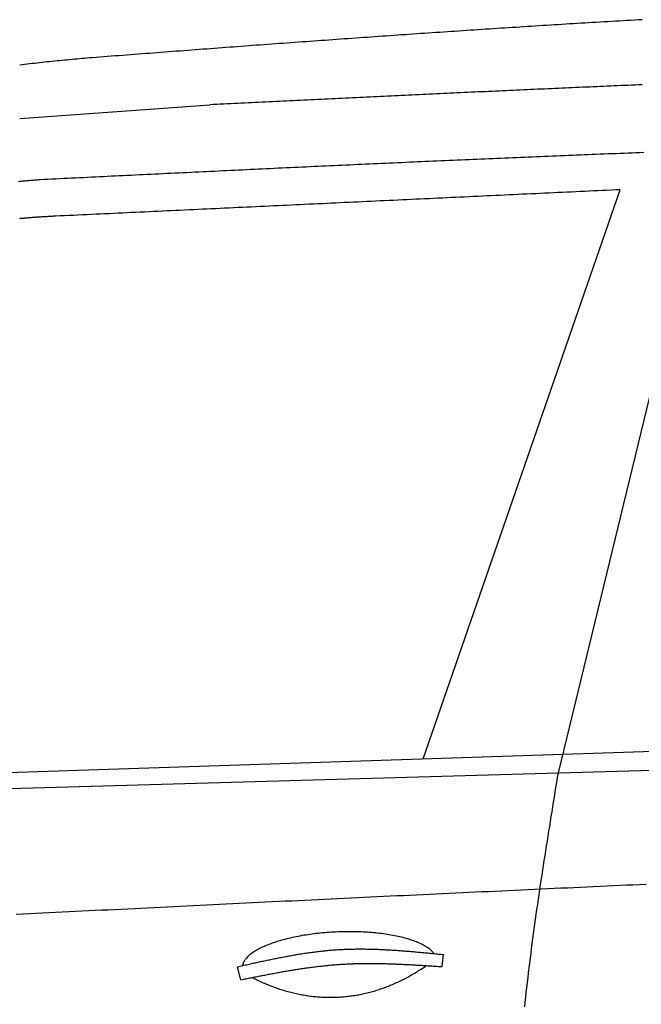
# Model space of a CAD drawing. Extents: x 1073 to 6773, y 5991 to 11616.
# Tile 33 of 58: x 3149 to 3720, y 8993 to 9898. Entities that reach past the tile are written whole.
import ezdxf

# ---------------------------------------------------------------- set-up
doc = ezdxf.new("R2010")
doc.units = 0
doc.layers.add('CAR', color=10, linetype='CONTINUOUS')

msp = doc.modelspace()

# ---------------------------------------------------------------- linework, layer by layer
at = {"layer": 'CAR'}
for p, q in [((3148.7, 9807.06), (3323.33, 9819.62)), ((3643.54, 9205.54), (3782.44, 9778.1)), ((3519.33, 9218.32), (3700.28, 9741.49)), ((2685.34, 9190.71), (4447.57, 9249.07)), ((2540.36, 9173.55), (4447.57, 9228.85)), ((3536.82, 9027.25), (3538.09, 9038.39)), ((3351.98, 9015.24), (3348.84, 9027.19))]:
    msp.add_line(p, q, dxfattribs=at)
for points in [[(3720.5, 9897.79, 0), (3716.99, 9897.59, 0), (3713.48, 9897.38, 0), (3709.97, 9897.18, 0), (3706.46, 9896.98, 0), (3702.95, 9896.77, 0), (3699.44, 9896.57, 0), (3695.93, 9896.36, 0), (3692.42, 9896.15, 0), (3688.91, 9895.95, 0), (3685.4, 9895.74, 0), (3681.89, 9895.53, 0), (3678.38, 9895.32, 0), (3674.88, 9895.11, 0), (3671.37, 9894.9, 0), (3667.86, 9894.68, 0), (3664.35, 9894.47, 0), (3660.84, 9894.26, 0), (3657.33, 9894.04, 0), (3653.82, 9893.83, 0), (3650.31, 9893.61, 0), (3646.8, 9893.4, 0), (3643.29, 9893.18, 0), (3639.78, 9892.96, 0), (3636.28, 9892.74, 0), (3632.77, 9892.52, 0), (3629.26, 9892.3, 0), (3625.75, 9892.08, 0), (3622.24, 9891.86, 0), (3618.73, 9891.64, 0), (3615.22, 9891.42, 0), (3611.71, 9891.2, 0), (3608.2, 9890.97, 0), (3604.7, 9890.75, 0), (3601.19, 9890.52, 0), (3597.68, 9890.3, 0), (3594.17, 9890.07, 0), (3590.66, 9889.85, 0), (3587.15, 9889.62, 0), (3583.64, 9889.39, 0), (3580.14, 9889.16, 0), (3576.63, 9888.93, 0), (3573.12, 9888.7, 0), (3569.61, 9888.47, 0), (3566.1, 9888.24, 0), (3562.59, 9888.01, 0), (3559.08, 9887.78, 0), (3555.58, 9887.54, 0), (3552.07, 9887.31, 0), (3548.56, 9887.08, 0), (3545.05, 9886.84, 0), (3541.54, 9886.61, 0), (3538.03, 9886.37, 0), (3534.53, 9886.14, 0), (3531.02, 9885.9, 0), (3527.51, 9885.66, 0), (3524, 9885.42, 0), (3520.49, 9885.19, 0), (3516.98, 9884.95, 0), (3513.48, 9884.71, 0), (3509.97, 9884.47, 0), (3506.46, 9884.23, 0), (3502.95, 9883.99, 0), (3499.44, 9883.75, 0), (3495.93, 9883.5, 0), (3492.43, 9883.26, 0), (3488.92, 9883.02, 0), (3485.41, 9882.77, 0), (3481.9, 9882.53, 0), (3478.39, 9882.29, 0), (3474.89, 9882.04, 0), (3471.38, 9881.79, 0), (3467.87, 9881.55, 0), (3464.36, 9881.3, 0), (3460.85, 9881.06, 0), (3457.35, 9880.81, 0), (3453.84, 9880.56, 0), (3450.33, 9880.31, 0), (3446.82, 9880.06, 0), (3443.31, 9879.81, 0), (3439.81, 9879.56, 0), (3436.3, 9879.31, 0), (3432.79, 9879.06, 0), (3429.28, 9878.81, 0), (3425.77, 9878.56, 0), (3422.27, 9878.31, 0), (3418.76, 9878.05, 0), (3415.25, 9877.8, 0), (3411.74, 9877.55, 0), (3408.24, 9877.29, 0), (3404.73, 9877.04, 0), (3401.22, 9876.79, 0), (3397.71, 9876.53, 0), (3394.2, 9876.28, 0), (3390.7, 9876.02, 0), (3387.19, 9875.76, 0), (3383.68, 9875.51, 0), (3380.17, 9875.25, 0), (3376.67, 9874.99, 0), (3373.16, 9874.73, 0), (3369.65, 9874.48, 0), (3366.14, 9874.22, 0), (3362.64, 9873.96, 0), (3359.13, 9873.7, 0), (3355.62, 9873.44, 0), (3352.11, 9873.18, 0), (3348.61, 9872.92, 0), (3345.1, 9872.66, 0), (3341.59, 9872.4, 0), (3338.08, 9872.14, 0), (3334.58, 9871.87, 0), (3331.07, 9871.61, 0), (3327.56, 9871.35, 0), (3324.05, 9871.09, 0), (3320.55, 9870.82, 0), (3317.04, 9870.56, 0), (3313.53, 9870.3, 0), (3310.02, 9870.03, 0), (3306.52, 9869.77, 0), (3303.01, 9869.5, 0), (3299.5, 9869.24, 0), (3295.99, 9868.97, 0), (3292.49, 9868.71, 0), (3288.98, 9868.44, 0), (3285.47, 9868.18, 0), (3281.96, 9867.91, 0), (3278.46, 9867.64, 0), (3274.95, 9867.38, 0), (3271.44, 9867.11, 0), (3267.93, 9866.84, 0), (3264.43, 9866.57, 0), (3260.92, 9866.31, 0), (3257.41, 9866.04, 0), (3253.9, 9865.77, 0), (3250.4, 9865.5, 0), (3246.89, 9865.23, 0), (3243.38, 9864.96, 0), (3239.88, 9864.69, 0), (3236.37, 9864.42, 0), (3232.86, 9864.15, 0), (3229.35, 9863.88, 0), (3225.85, 9863.61, 0), (3222.34, 9863.34, 0), (3218.83, 9863.07, 0), (3215.33, 9862.8, 0)], [(3215.33, 9862.8, 0), (3213.02, 9862.59, 0), (3210.71, 9862.39, 0), (3208.4, 9862.18, 0), (3206.09, 9861.97, 0), (3203.78, 9861.77, 0), (3201.47, 9861.56, 0), (3199.17, 9861.35, 0), (3196.86, 9861.14, 0), (3194.55, 9860.92, 0), (3192.25, 9860.71, 0), (3189.94, 9860.49, 0), (3187.64, 9860.27, 0), (3185.34, 9860.05, 0), (3183.03, 9859.83, 0), (3180.73, 9859.6, 0), (3178.43, 9859.37, 0), (3176.13, 9859.14, 0), (3173.84, 9858.9, 0), (3171.54, 9858.66, 0), (3169.25, 9858.42, 0), (3166.95, 9858.17, 0), (3164.66, 9857.92, 0), (3162.37, 9857.66, 0), (3160.08, 9857.4, 0), (3157.8, 9857.13, 0), (3155.51, 9856.86, 0), (3153.23, 9856.58, 0), (3150.95, 9856.3, 0), (3148.67, 9856.02, 0)], [(3720.4, 9837.97, 0), (3717.2, 9837.83, 0), (3714, 9837.69, 0), (3710.79, 9837.56, 0), (3707.59, 9837.42, 0), (3704.39, 9837.29, 0), (3701.19, 9837.15, 0), (3697.98, 9837.01, 0), (3694.78, 9836.88, 0), (3691.58, 9836.74, 0), (3688.38, 9836.6, 0), (3685.18, 9836.46, 0), (3681.97, 9836.32, 0), (3678.77, 9836.18, 0), (3675.57, 9836.05, 0), (3672.37, 9835.91, 0), (3669.16, 9835.77, 0), (3665.96, 9835.63, 0), (3662.76, 9835.49, 0), (3659.56, 9835.35, 0), (3656.35, 9835.21, 0), (3653.15, 9835.06, 0), (3649.95, 9834.92, 0), (3646.75, 9834.78, 0), (3643.54, 9834.64, 0), (3640.34, 9834.5, 0), (3637.14, 9834.36, 0), (3633.94, 9834.21, 0), (3630.74, 9834.07, 0), (3627.53, 9833.93, 0), (3624.33, 9833.78, 0), (3621.13, 9833.64, 0), (3617.93, 9833.5, 0), (3614.72, 9833.35, 0), (3611.52, 9833.21, 0), (3608.32, 9833.07, 0), (3605.12, 9832.92, 0), (3601.92, 9832.78, 0), (3598.71, 9832.63, 0), (3595.51, 9832.49, 0), (3592.31, 9832.34, 0), (3589.11, 9832.19, 0), (3585.9, 9832.05, 0), (3582.7, 9831.9, 0), (3579.5, 9831.76, 0), (3576.3, 9831.61, 0), (3573.1, 9831.46, 0), (3569.89, 9831.32, 0), (3566.69, 9831.17, 0), (3563.49, 9831.02, 0), (3560.29, 9830.87, 0), (3557.08, 9830.73, 0), (3553.88, 9830.58, 0), (3550.68, 9830.43, 0), (3547.48, 9830.28, 0), (3544.28, 9830.13, 0), (3541.07, 9829.99, 0), (3537.87, 9829.84, 0), (3534.67, 9829.69, 0), (3531.47, 9829.54, 0), (3528.27, 9829.39, 0), (3525.06, 9829.24, 0), (3521.86, 9829.09, 0), (3518.66, 9828.94, 0), (3515.46, 9828.79, 0), (3512.25, 9828.64, 0), (3509.05, 9828.49, 0), (3505.85, 9828.34, 0), (3502.65, 9828.19, 0), (3499.45, 9828.04, 0), (3496.24, 9827.89, 0), (3493.04, 9827.74, 0), (3489.84, 9827.59, 0), (3486.64, 9827.44, 0), (3483.44, 9827.29, 0), (3480.23, 9827.14, 0), (3477.03, 9826.98, 0), (3473.83, 9826.83, 0), (3470.63, 9826.68, 0), (3467.42, 9826.53, 0), (3464.22, 9826.38, 0), (3461.02, 9826.23, 0), (3457.82, 9826.07, 0), (3454.62, 9825.92, 0), (3451.41, 9825.77, 0), (3448.21, 9825.62, 0), (3445.01, 9825.46, 0), (3441.81, 9825.31, 0), (3438.61, 9825.16, 0), (3435.4, 9825.01, 0), (3432.2, 9824.85, 0), (3429, 9824.7, 0), (3425.8, 9824.55, 0), (3422.6, 9824.39, 0), (3419.39, 9824.24, 0), (3416.19, 9824.09, 0), (3412.99, 9823.93, 0), (3409.79, 9823.78, 0), (3406.59, 9823.63, 0), (3403.38, 9823.47, 0), (3400.18, 9823.32, 0), (3396.98, 9823.17, 0), (3393.78, 9823.01, 0), (3390.57, 9822.86, 0), (3387.37, 9822.7, 0), (3384.17, 9822.55, 0), (3380.97, 9822.4, 0), (3377.77, 9822.24, 0), (3374.56, 9822.09, 0), (3371.36, 9821.93, 0), (3368.16, 9821.78, 0), (3364.96, 9821.63, 0), (3361.76, 9821.47, 0), (3358.55, 9821.32, 0), (3355.35, 9821.16, 0), (3352.15, 9821.01, 0), (3348.95, 9820.85, 0), (3345.75, 9820.7, 0), (3342.54, 9820.55, 0), (3339.34, 9820.39, 0), (3336.14, 9820.24, 0), (3332.94, 9820.08, 0), (3329.74, 9819.93, 0), (3326.53, 9819.77, 0), (3323.33, 9819.62, 0)], [(3167.07, 9750.91, 0), (3170.72, 9751.08, 0), (3174.38, 9751.26, 0), (3178.03, 9751.44, 0), (3181.68, 9751.62, 0), (3185.33, 9751.79, 0), (3188.98, 9751.97, 0), (3192.63, 9752.15, 0), (3196.29, 9752.33, 0), (3199.94, 9752.51, 0), (3203.59, 9752.68, 0), (3207.24, 9752.86, 0), (3210.89, 9753.04, 0), (3214.54, 9753.22, 0), (3218.19, 9753.39, 0), (3221.85, 9753.57, 0), (3225.5, 9753.75, 0), (3229.15, 9753.93, 0), (3232.8, 9754.1, 0), (3236.45, 9754.28, 0), (3240.1, 9754.46, 0), (3243.76, 9754.64, 0), (3247.41, 9754.81, 0), (3251.06, 9754.99, 0), (3254.71, 9755.17, 0), (3258.36, 9755.34, 0), (3262.01, 9755.52, 0), (3265.67, 9755.7, 0), (3269.32, 9755.87, 0), (3272.97, 9756.05, 0), (3276.62, 9756.23, 0), (3280.27, 9756.4, 0), (3283.92, 9756.58, 0), (3287.58, 9756.76, 0), (3291.23, 9756.93, 0), (3294.88, 9757.11, 0), (3298.53, 9757.28, 0), (3302.18, 9757.46, 0), (3305.83, 9757.64, 0), (3309.49, 9757.81, 0), (3313.14, 9757.99, 0), (3316.79, 9758.16, 0), (3320.44, 9758.34, 0), (3324.09, 9758.51, 0), (3327.74, 9758.69, 0), (3331.4, 9758.86, 0), (3335.05, 9759.03, 0), (3338.7, 9759.21, 0), (3342.35, 9759.38, 0), (3346, 9759.56, 0), (3349.65, 9759.73, 0), (3353.31, 9759.9, 0), (3356.96, 9760.08, 0), (3360.61, 9760.25, 0), (3364.26, 9760.42, 0), (3367.91, 9760.6, 0), (3371.56, 9760.77, 0), (3375.22, 9760.94, 0), (3378.87, 9761.11, 0), (3382.52, 9761.28, 0), (3386.17, 9761.46, 0), (3389.82, 9761.63, 0), (3393.47, 9761.8, 0), (3397.13, 9761.97, 0), (3400.78, 9762.14, 0), (3404.43, 9762.31, 0), (3408.08, 9762.48, 0), (3411.73, 9762.65, 0), (3415.38, 9762.82, 0), (3419.04, 9762.99, 0), (3422.69, 9763.16, 0), (3426.34, 9763.33, 0), (3429.99, 9763.5, 0), (3433.64, 9763.67, 0), (3437.29, 9763.84, 0), (3440.95, 9764, 0), (3444.6, 9764.17, 0), (3448.25, 9764.34, 0), (3451.9, 9764.51, 0), (3455.55, 9764.68, 0), (3459.21, 9764.84, 0), (3462.86, 9765.01, 0), (3466.51, 9765.17, 0), (3470.16, 9765.34, 0), (3473.81, 9765.51, 0), (3477.46, 9765.67, 0), (3481.12, 9765.84, 0), (3484.77, 9766, 0), (3488.42, 9766.17, 0), (3492.07, 9766.33, 0), (3495.72, 9766.49, 0), (3499.38, 9766.66, 0), (3503.03, 9766.82, 0), (3506.68, 9766.98, 0), (3510.33, 9767.15, 0), (3513.98, 9767.31, 0), (3517.63, 9767.47, 0), (3521.29, 9767.63, 0), (3524.94, 9767.79, 0), (3528.59, 9767.96, 0), (3532.24, 9768.12, 0), (3535.89, 9768.28, 0), (3539.55, 9768.44, 0), (3543.2, 9768.6, 0), (3546.85, 9768.76, 0), (3550.5, 9768.91, 0), (3554.15, 9769.07, 0), (3557.81, 9769.23, 0), (3561.46, 9769.39, 0), (3565.11, 9769.55, 0), (3568.76, 9769.7, 0), (3572.41, 9769.86, 0), (3576.06, 9770.02, 0), (3579.72, 9770.17, 0), (3583.37, 9770.33, 0), (3587.02, 9770.48, 0), (3590.67, 9770.64, 0), (3594.32, 9770.79, 0), (3597.98, 9770.94, 0), (3601.63, 9771.1, 0), (3605.28, 9771.25, 0), (3608.93, 9771.4, 0), (3612.58, 9771.55, 0), (3616.24, 9771.71, 0), (3619.89, 9771.86, 0), (3623.54, 9772.01, 0), (3627.19, 9772.16, 0), (3630.84, 9772.31, 0), (3634.5, 9772.46, 0), (3638.15, 9772.61, 0), (3641.8, 9772.76, 0), (3645.45, 9772.9, 0), (3649.11, 9773.05, 0), (3652.76, 9773.2, 0), (3656.41, 9773.35, 0), (3660.06, 9773.49, 0), (3663.71, 9773.64, 0), (3667.37, 9773.78, 0), (3671.02, 9773.93, 0), (3674.67, 9774.07, 0), (3678.32, 9774.22, 0), (3681.97, 9774.36, 0), (3685.63, 9774.5, 0), (3689.28, 9774.64, 0), (3692.93, 9774.79, 0), (3696.58, 9774.93, 0), (3700.24, 9775.07, 0), (3703.89, 9775.21, 0), (3707.54, 9775.35, 0), (3711.19, 9775.49, 0), (3714.84, 9775.63, 0), (3718.5, 9775.77, 0), (3722.15, 9775.9, 0)], [(3147.52, 9749.17, 0), (3148.74, 9749.29, 0), (3149.96, 9749.41, 0), (3151.18, 9749.52, 0), (3152.4, 9749.63, 0), (3153.62, 9749.74, 0), (3154.84, 9749.85, 0), (3156.06, 9749.96, 0), (3157.28, 9750.07, 0), (3158.51, 9750.18, 0), (3159.73, 9750.28, 0), (3160.95, 9750.39, 0), (3162.18, 9750.49, 0), (3163.4, 9750.6, 0), (3164.62, 9750.7, 0), (3165.85, 9750.8, 0), (3167.07, 9750.91, 0)], [(3700.28, 9741.49, 0), (3696.19, 9741.3, 0), (3692.11, 9741.11, 0), (3688.03, 9740.91, 0), (3683.95, 9740.72, 0), (3679.87, 9740.53, 0), (3675.78, 9740.34, 0), (3671.7, 9740.15, 0), (3667.62, 9739.96, 0), (3663.54, 9739.76, 0), (3659.45, 9739.57, 0), (3655.37, 9739.38, 0), (3651.29, 9739.19, 0), (3647.21, 9739, 0), (3643.12, 9738.81, 0), (3639.04, 9738.61, 0), (3634.96, 9738.42, 0), (3630.88, 9738.23, 0), (3626.79, 9738.04, 0), (3622.71, 9737.85, 0), (3618.63, 9737.66, 0), (3614.55, 9737.46, 0), (3610.46, 9737.27, 0), (3606.38, 9737.08, 0), (3602.3, 9736.89, 0), (3598.22, 9736.7, 0), (3594.14, 9736.51, 0), (3590.05, 9736.31, 0), (3585.97, 9736.12, 0), (3581.89, 9735.93, 0), (3577.81, 9735.74, 0), (3573.72, 9735.55, 0), (3569.64, 9735.36, 0), (3565.56, 9735.16, 0), (3561.48, 9734.97, 0), (3557.39, 9734.78, 0), (3553.31, 9734.59, 0), (3549.23, 9734.4, 0), (3545.15, 9734.21, 0), (3541.06, 9734.01, 0), (3536.98, 9733.82, 0), (3532.9, 9733.63, 0), (3528.82, 9733.44, 0), (3524.73, 9733.25, 0), (3520.65, 9733.06, 0), (3516.57, 9732.86, 0), (3512.49, 9732.67, 0), (3508.4, 9732.48, 0), (3504.32, 9732.29, 0), (3500.24, 9732.1, 0), (3496.16, 9731.91, 0), (3492.08, 9731.71, 0), (3487.99, 9731.52, 0), (3483.91, 9731.33, 0), (3479.83, 9731.14, 0), (3475.75, 9730.95, 0), (3471.66, 9730.75, 0), (3467.58, 9730.56, 0), (3463.5, 9730.37, 0), (3459.42, 9730.18, 0), (3455.33, 9729.99, 0), (3451.25, 9729.8, 0), (3447.17, 9729.6, 0), (3443.09, 9729.41, 0), (3439, 9729.22, 0), (3434.92, 9729.03, 0), (3430.84, 9728.84, 0), (3426.76, 9728.65, 0), (3422.67, 9728.45, 0), (3418.59, 9728.26, 0), (3414.51, 9728.07, 0), (3410.43, 9727.88, 0), (3406.35, 9727.69, 0), (3402.26, 9727.5, 0), (3398.18, 9727.3, 0), (3394.1, 9727.11, 0), (3390.02, 9726.92, 0), (3385.93, 9726.73, 0), (3381.85, 9726.54, 0), (3377.77, 9726.35, 0), (3373.69, 9726.15, 0), (3369.6, 9725.96, 0), (3365.52, 9725.77, 0), (3361.44, 9725.58, 0), (3357.36, 9725.39, 0), (3353.27, 9725.2, 0), (3349.19, 9725, 0), (3345.11, 9724.81, 0), (3341.03, 9724.62, 0), (3336.94, 9724.43, 0), (3332.86, 9724.24, 0), (3328.78, 9724.05, 0), (3324.7, 9723.85, 0), (3320.62, 9723.66, 0), (3316.53, 9723.47, 0), (3312.45, 9723.28, 0), (3308.37, 9723.09, 0), (3304.29, 9722.9, 0), (3300.2, 9722.7, 0), (3296.12, 9722.51, 0), (3292.04, 9722.32, 0), (3287.96, 9722.13, 0), (3283.87, 9721.94, 0), (3279.79, 9721.75, 0), (3275.71, 9721.55, 0), (3271.63, 9721.36, 0), (3267.54, 9721.17, 0), (3263.46, 9720.98, 0), (3259.38, 9720.79, 0), (3255.3, 9720.6, 0), (3251.21, 9720.4, 0), (3247.13, 9720.21, 0), (3243.05, 9720.02, 0), (3238.97, 9719.83, 0), (3234.89, 9719.64, 0), (3230.8, 9719.45, 0), (3226.72, 9719.25, 0), (3222.64, 9719.06, 0), (3218.56, 9718.87, 0), (3214.47, 9718.68, 0), (3210.39, 9718.49, 0), (3206.31, 9718.3, 0), (3202.23, 9718.1, 0), (3198.14, 9717.91, 0), (3194.06, 9717.72, 0), (3189.98, 9717.53, 0), (3185.9, 9717.34, 0), (3181.81, 9717.14, 0)], [(3181.81, 9717.14, 0), (3181, 9717.1, 0), (3180.18, 9717.06, 0), (3179.36, 9717.02, 0), (3178.54, 9716.97, 0), (3177.72, 9716.93, 0), (3176.91, 9716.89, 0), (3176.09, 9716.85, 0), (3175.27, 9716.8, 0), (3174.45, 9716.76, 0), (3173.64, 9716.71, 0), (3172.82, 9716.67, 0), (3172, 9716.62, 0), (3171.19, 9716.57, 0), (3170.37, 9716.53, 0), (3169.55, 9716.48, 0), (3168.74, 9716.43, 0), (3167.92, 9716.38, 0), (3167.11, 9716.33, 0), (3166.3, 9716.28, 0), (3165.48, 9716.23, 0), (3164.67, 9716.17, 0), (3163.86, 9716.12, 0), (3163.05, 9716.06, 0), (3162.24, 9716.01, 0), (3161.43, 9715.95, 0), (3160.62, 9715.89, 0), (3159.81, 9715.83, 0), (3159, 9715.76, 0), (3158.19, 9715.7, 0), (3157.39, 9715.63, 0), (3156.58, 9715.57, 0), (3155.77, 9715.5, 0), (3154.97, 9715.43, 0), (3154.17, 9715.36, 0), (3153.37, 9715.28, 0), (3152.56, 9715.21, 0), (3151.76, 9715.13, 0), (3150.96, 9715.05, 0), (3150.17, 9714.97, 0), (3149.37, 9714.88, 0), (3148.57, 9714.8, 0)], [(3612.64, 8990.25, 0), (3613.12, 8994.73, 0), (3613.6, 8999.21, 0), (3614.09, 9003.69, 0), (3614.6, 9008.17, 0), (3615.11, 9012.65, 0), (3615.64, 9017.14, 0), (3616.17, 9021.62, 0), (3616.71, 9026.1, 0), (3617.26, 9030.58, 0), (3617.83, 9035.07, 0), (3618.4, 9039.55, 0), (3618.98, 9044.03, 0), (3619.56, 9048.52, 0), (3620.16, 9053, 0), (3620.76, 9057.49, 0), (3621.37, 9061.97, 0), (3621.99, 9066.46, 0), (3622.61, 9070.94, 0), (3623.25, 9075.43, 0), (3623.88, 9079.91, 0), (3624.53, 9084.4, 0), (3625.18, 9088.88, 0), (3625.84, 9093.37, 0), (3626.5, 9097.85, 0), (3627.17, 9102.34, 0), (3627.84, 9106.83, 0), (3628.52, 9111.31, 0), (3629.21, 9115.8, 0), (3629.89, 9120.28, 0), (3630.59, 9124.77, 0), (3631.28, 9129.26, 0), (3631.98, 9133.74, 0), (3632.69, 9138.23, 0), (3633.4, 9142.72, 0), (3634.11, 9147.2, 0), (3634.82, 9151.69, 0), (3635.54, 9156.18, 0), (3636.26, 9160.67, 0), (3636.98, 9165.15, 0), (3637.7, 9169.64, 0), (3638.43, 9174.13, 0), (3639.16, 9178.62, 0), (3639.89, 9183.1, 0), (3640.62, 9187.59, 0), (3641.35, 9192.08, 0), (3642.08, 9196.57, 0), (3642.81, 9201.05, 0), (3643.54, 9205.54, 0)], [(3145.53, 9075.43, 0), (3151.56, 9075.73, 0), (3157.59, 9076.04, 0), (3163.61, 9076.34, 0), (3169.64, 9076.64, 0), (3175.67, 9076.94, 0), (3181.69, 9077.24, 0), (3187.72, 9077.54, 0), (3193.74, 9077.84, 0), (3199.77, 9078.14, 0), (3205.8, 9078.44, 0), (3211.82, 9078.74, 0), (3217.85, 9079.04, 0), (3223.88, 9079.34, 0), (3229.9, 9079.64, 0), (3235.93, 9079.94, 0), (3241.96, 9080.24, 0), (3247.98, 9080.53, 0), (3254.01, 9080.83, 0), (3260.04, 9081.13, 0), (3266.07, 9081.43, 0), (3272.09, 9081.72, 0), (3278.12, 9082.02, 0), (3284.15, 9082.32, 0), (3290.17, 9082.61, 0), (3296.2, 9082.91, 0), (3302.23, 9083.21, 0), (3308.25, 9083.5, 0), (3314.28, 9083.8, 0), (3320.31, 9084.09, 0), (3326.33, 9084.39, 0), (3332.36, 9084.68, 0), (3338.39, 9084.97, 0), (3344.41, 9085.27, 0), (3350.44, 9085.56, 0), (3356.47, 9085.86, 0), (3362.49, 9086.15, 0), (3368.52, 9086.44, 0), (3374.55, 9086.73, 0), (3380.58, 9087.03, 0), (3386.6, 9087.32, 0), (3392.63, 9087.61, 0), (3398.66, 9087.9, 0), (3404.68, 9088.19, 0), (3410.71, 9088.48, 0), (3416.74, 9088.77, 0), (3422.76, 9089.06, 0), (3428.79, 9089.35, 0), (3434.82, 9089.64, 0), (3440.85, 9089.93, 0), (3446.87, 9090.22, 0), (3452.9, 9090.51, 0), (3458.93, 9090.79, 0), (3464.95, 9091.08, 0), (3470.98, 9091.37, 0), (3477.01, 9091.66, 0), (3483.04, 9091.94, 0), (3489.06, 9092.23, 0), (3495.09, 9092.52, 0), (3501.12, 9092.8, 0), (3507.15, 9093.09, 0), (3513.17, 9093.37, 0), (3519.2, 9093.66, 0), (3525.23, 9093.94, 0), (3531.25, 9094.23, 0), (3537.28, 9094.51, 0), (3543.31, 9094.79, 0), (3549.34, 9095.08, 0), (3555.36, 9095.36, 0), (3561.39, 9095.64, 0), (3567.42, 9095.92, 0), (3573.45, 9096.2, 0), (3579.47, 9096.49, 0), (3585.5, 9096.77, 0), (3591.53, 9097.05, 0), (3597.56, 9097.33, 0), (3603.58, 9097.61, 0), (3609.61, 9097.89, 0), (3615.64, 9098.17, 0), (3621.67, 9098.45, 0), (3627.69, 9098.72, 0), (3633.72, 9099, 0), (3639.75, 9099.28, 0), (3645.78, 9099.56, 0), (3651.81, 9099.84, 0), (3657.83, 9100.11, 0), (3663.86, 9100.39, 0), (3669.89, 9100.67, 0), (3675.92, 9100.94, 0), (3681.94, 9101.22, 0), (3687.97, 9101.49, 0), (3694, 9101.77, 0), (3700.03, 9102.04, 0), (3706.05, 9102.32, 0), (3712.08, 9102.59, 0), (3718.11, 9102.87, 0), (3724.14, 9103.14, 0)], [(3529.2, 9039.28, 0), (3528.73, 9039.91, 0), (3528.2, 9040.53, 0), (3527.64, 9041.15, 0), (3527.03, 9041.76, 0), (3526.38, 9042.36, 0), (3525.69, 9042.96, 0), (3524.96, 9043.55, 0), (3524.19, 9044.14, 0), (3523.38, 9044.71, 0), (3522.53, 9045.28, 0), (3521.64, 9045.85, 0), (3520.7, 9046.4, 0), (3519.73, 9046.95, 0), (3518.73, 9047.48, 0), (3517.68, 9048.01, 0), (3516.6, 9048.53, 0), (3515.48, 9049.04, 0), (3514.33, 9049.54, 0), (3513.13, 9050.03, 0), (3511.91, 9050.51, 0), (3510.65, 9050.98, 0), (3509.36, 9051.43, 0), (3508.03, 9051.88, 0), (3506.67, 9052.32, 0), (3505.28, 9052.74, 0), (3503.86, 9053.16, 0), (3502.41, 9053.56, 0), (3500.92, 9053.95, 0), (3499.41, 9054.32, 0), (3497.87, 9054.69, 0), (3496.31, 9055.04, 0), (3494.71, 9055.38, 0), (3493.1, 9055.71, 0), (3491.45, 9056.02, 0), (3489.78, 9056.32, 0), (3488.09, 9056.61, 0), (3486.38, 9056.88, 0), (3484.64, 9057.15, 0), (3482.89, 9057.39, 0), (3481.11, 9057.63, 0), (3479.31, 9057.84, 0), (3477.5, 9058.05, 0), (3475.67, 9058.24, 0), (3473.82, 9058.42, 0), (3471.96, 9058.58, 0), (3470.08, 9058.73, 0), (3468.19, 9058.86, 0), (3466.28, 9058.98, 0), (3464.37, 9059.08, 0), (3462.44, 9059.17, 0), (3460.51, 9059.25, 0), (3458.56, 9059.31, 0), (3456.61, 9059.35, 0), (3454.64, 9059.38, 0), (3452.68, 9059.4, 0), (3450.71, 9059.4, 0), (3448.73, 9059.38, 0), (3446.75, 9059.36, 0), (3444.77, 9059.31, 0), (3442.79, 9059.25, 0), (3440.8, 9059.18, 0), (3438.82, 9059.09, 0), (3436.84, 9058.99, 0), (3434.86, 9058.87, 0), (3432.89, 9058.74, 0), (3430.92, 9058.59, 0), (3428.96, 9058.43, 0), (3427, 9058.26, 0), (3425.05, 9058.07, 0), (3423.11, 9057.86, 0), (3421.18, 9057.65, 0), (3419.26, 9057.41, 0), (3417.35, 9057.17, 0), (3415.45, 9056.91, 0), (3413.57, 9056.64, 0), (3411.7, 9056.35, 0), (3409.84, 9056.05, 0), (3408, 9055.74, 0), (3406.18, 9055.41, 0), (3404.38, 9055.07, 0), (3402.59, 9054.72, 0), (3400.83, 9054.36, 0), (3399.08, 9053.98, 0), (3397.36, 9053.59, 0), (3395.66, 9053.19, 0), (3393.98, 9052.78, 0), (3392.32, 9052.36, 0), (3390.69, 9051.92, 0), (3389.09, 9051.48, 0), (3387.51, 9051.02, 0), (3385.96, 9050.55, 0), (3384.44, 9050.07, 0), (3382.94, 9049.59, 0), (3381.48, 9049.09, 0), (3380.04, 9048.58, 0), (3378.64, 9048.06, 0), (3377.26, 9047.53, 0), (3375.92, 9047, 0), (3374.61, 9046.45, 0), (3373.34, 9045.9, 0), (3372.1, 9045.34, 0), (3370.89, 9044.77, 0), (3369.72, 9044.19, 0), (3368.59, 9043.61, 0), (3367.49, 9043.02, 0), (3366.43, 9042.42, 0), (3365.4, 9041.82, 0), (3364.41, 9041.21, 0), (3363.47, 9040.59, 0), (3362.56, 9039.97, 0), (3361.69, 9039.34, 0), (3360.86, 9038.71, 0), (3360.07, 9038.07, 0), (3359.32, 9037.43, 0), (3358.61, 9036.79, 0), (3357.94, 9036.14, 0), (3357.32, 9035.48, 0), (3356.74, 9034.83, 0), (3356.19, 9034.17, 0), (3355.7, 9033.51, 0), (3355.24, 9032.85, 0), (3354.83, 9032.19, 0), (3354.46, 9031.52, 0), (3354.13, 9030.85, 0), (3353.85, 9030.19, 0), (3353.61, 9029.52, 0), (3353.41, 9028.85, 0), (3353.26, 9028.18, 0)], [(3348.84, 9027.19, 0), (3350.02, 9027.45, 0), (3351.2, 9027.72, 0), (3352.38, 9027.98, 0), (3353.56, 9028.25, 0), (3354.73, 9028.52, 0), (3355.91, 9028.78, 0), (3357.09, 9029.04, 0), (3358.27, 9029.31, 0), (3359.45, 9029.57, 0), (3360.62, 9029.83, 0), (3361.8, 9030.1, 0), (3362.98, 9030.36, 0), (3364.16, 9030.62, 0), (3365.34, 9030.88, 0), (3366.52, 9031.14, 0), (3367.69, 9031.4, 0), (3368.87, 9031.65, 0), (3370.05, 9031.91, 0), (3371.23, 9032.16, 0), (3372.41, 9032.42, 0), (3373.59, 9032.67, 0), (3374.77, 9032.92, 0), (3375.95, 9033.17, 0), (3377.13, 9033.42, 0), (3378.3, 9033.67, 0), (3379.48, 9033.91, 0), (3380.66, 9034.15, 0), (3381.84, 9034.4, 0), (3383.02, 9034.64, 0), (3384.2, 9034.87, 0), (3385.38, 9035.11, 0), (3386.56, 9035.34, 0), (3387.74, 9035.58, 0), (3388.92, 9035.81, 0), (3390.1, 9036.03, 0), (3391.28, 9036.26, 0), (3392.46, 9036.48, 0), (3393.64, 9036.71, 0), (3394.82, 9036.92, 0), (3396.01, 9037.14, 0), (3397.19, 9037.35, 0), (3398.37, 9037.57, 0), (3399.55, 9037.77, 0), (3400.73, 9037.98, 0), (3401.91, 9038.18, 0), (3403.1, 9038.38, 0), (3404.28, 9038.58, 0), (3405.46, 9038.78, 0), (3406.64, 9038.97, 0), (3407.83, 9039.15, 0), (3409.01, 9039.34, 0), (3410.19, 9039.52, 0), (3411.38, 9039.7, 0), (3412.56, 9039.88, 0), (3413.74, 9040.05, 0), (3414.93, 9040.22, 0), (3416.11, 9040.38, 0), (3417.3, 9040.54, 0), (3418.48, 9040.7, 0), (3419.67, 9040.85, 0), (3420.85, 9041, 0), (3422.04, 9041.15, 0), (3423.22, 9041.29, 0), (3424.41, 9041.43, 0), (3425.59, 9041.56, 0), (3426.78, 9041.69, 0), (3427.97, 9041.82, 0), (3429.16, 9041.94, 0), (3430.34, 9042.06, 0), (3431.53, 9042.17, 0), (3432.72, 9042.28, 0), (3433.91, 9042.38, 0), (3435.09, 9042.48, 0), (3436.28, 9042.58, 0), (3437.47, 9042.67, 0), (3438.66, 9042.75, 0), (3439.85, 9042.83, 0), (3441.04, 9042.91, 0), (3442.23, 9042.98, 0), (3443.42, 9043.05, 0), (3444.61, 9043.11, 0), (3445.8, 9043.17, 0), (3447, 9043.22, 0), (3448.19, 9043.27, 0), (3449.38, 9043.31, 0), (3450.57, 9043.35, 0), (3451.76, 9043.39, 0), (3452.96, 9043.42, 0), (3454.15, 9043.44, 0), (3455.34, 9043.46, 0), (3456.54, 9043.48, 0), (3457.73, 9043.5, 0), (3458.92, 9043.51, 0), (3460.12, 9043.51, 0), (3461.31, 9043.52, 0), (3462.51, 9043.51, 0), (3463.7, 9043.51, 0), (3464.9, 9043.5, 0), (3466.09, 9043.49, 0), (3467.29, 9043.47, 0), (3468.48, 9043.45, 0), (3469.68, 9043.43, 0), (3470.88, 9043.41, 0), (3472.07, 9043.38, 0), (3473.27, 9043.34, 0), (3474.47, 9043.31, 0), (3475.66, 9043.27, 0), (3476.86, 9043.23, 0), (3478.06, 9043.18, 0), (3479.26, 9043.13, 0), (3480.45, 9043.08, 0), (3481.65, 9043.03, 0), (3482.85, 9042.97, 0), (3484.05, 9042.91, 0), (3485.25, 9042.85, 0), (3486.45, 9042.79, 0), (3487.65, 9042.72, 0), (3488.84, 9042.65, 0), (3490.04, 9042.58, 0), (3491.24, 9042.5, 0), (3492.44, 9042.43, 0), (3493.64, 9042.35, 0), (3494.84, 9042.27, 0), (3496.04, 9042.18, 0), (3497.24, 9042.1, 0), (3498.44, 9042.01, 0), (3499.64, 9041.92, 0), (3500.84, 9041.83, 0), (3502.04, 9041.74, 0), (3503.24, 9041.64, 0), (3504.45, 9041.55, 0), (3505.65, 9041.45, 0), (3506.85, 9041.35, 0), (3508.05, 9041.25, 0), (3509.25, 9041.15, 0), (3510.45, 9041.04, 0), (3511.65, 9040.94, 0), (3512.85, 9040.83, 0), (3514.05, 9040.72, 0), (3515.26, 9040.61, 0), (3516.46, 9040.5, 0), (3517.66, 9040.39, 0), (3518.86, 9040.28, 0), (3520.06, 9040.17, 0), (3521.26, 9040.05, 0), (3522.47, 9039.94, 0), (3523.67, 9039.82, 0), (3524.87, 9039.7, 0), (3526.07, 9039.59, 0), (3527.27, 9039.47, 0), (3528.48, 9039.35, 0), (3529.68, 9039.23, 0), (3530.88, 9039.11, 0), (3532.08, 9038.99, 0), (3533.29, 9038.87, 0), (3534.49, 9038.75, 0), (3535.69, 9038.63, 0), (3536.89, 9038.51, 0), (3538.09, 9038.39, 0)], [(3351.98, 9015.24, 0), (3353.13, 9015.47, 0), (3354.28, 9015.71, 0), (3355.44, 9015.94, 0), (3356.59, 9016.17, 0), (3357.74, 9016.4, 0), (3358.89, 9016.63, 0), (3360.05, 9016.86, 0), (3361.2, 9017.09, 0), (3362.35, 9017.32, 0), (3363.5, 9017.55, 0), (3364.66, 9017.77, 0), (3365.81, 9018, 0), (3366.96, 9018.23, 0), (3368.11, 9018.45, 0), (3369.27, 9018.68, 0), (3370.42, 9018.91, 0), (3371.57, 9019.13, 0), (3372.72, 9019.35, 0), (3373.88, 9019.58, 0), (3375.03, 9019.8, 0), (3376.18, 9020.02, 0), (3377.33, 9020.24, 0), (3378.49, 9020.45, 0), (3379.64, 9020.67, 0), (3380.79, 9020.89, 0), (3381.95, 9021.1, 0), (3383.1, 9021.32, 0), (3384.25, 9021.53, 0), (3385.41, 9021.74, 0), (3386.56, 9021.95, 0), (3387.72, 9022.16, 0), (3388.87, 9022.36, 0), (3390.02, 9022.57, 0), (3391.18, 9022.77, 0), (3392.33, 9022.97, 0), (3393.49, 9023.17, 0), (3394.64, 9023.37, 0), (3395.79, 9023.57, 0), (3396.95, 9023.76, 0), (3398.1, 9023.95, 0), (3399.26, 9024.14, 0), (3400.41, 9024.33, 0), (3401.57, 9024.52, 0), (3402.72, 9024.7, 0), (3403.88, 9024.88, 0), (3405.04, 9025.06, 0), (3406.19, 9025.24, 0), (3407.35, 9025.41, 0), (3408.5, 9025.59, 0), (3409.66, 9025.76, 0), (3410.82, 9025.92, 0), (3411.97, 9026.09, 0), (3413.13, 9026.25, 0), (3414.29, 9026.41, 0), (3415.44, 9026.57, 0), (3416.6, 9026.72, 0), (3417.76, 9026.87, 0), (3418.92, 9027.02, 0), (3420.07, 9027.17, 0), (3421.23, 9027.31, 0), (3422.39, 9027.45, 0), (3423.55, 9027.59, 0), (3424.71, 9027.72, 0), (3425.87, 9027.85, 0), (3427.03, 9027.98, 0), (3428.19, 9028.1, 0), (3429.34, 9028.22, 0), (3430.5, 9028.34, 0), (3431.66, 9028.46, 0), (3432.82, 9028.57, 0), (3433.98, 9028.67, 0), (3435.15, 9028.78, 0), (3436.31, 9028.88, 0), (3437.47, 9028.98, 0), (3438.63, 9029.07, 0), (3439.79, 9029.16, 0), (3440.95, 9029.24, 0), (3442.11, 9029.32, 0), (3443.28, 9029.4, 0), (3444.44, 9029.48, 0), (3445.6, 9029.55, 0), (3446.77, 9029.61, 0), (3447.93, 9029.67, 0), (3449.09, 9029.73, 0), (3450.26, 9029.79, 0), (3451.42, 9029.84, 0), (3452.59, 9029.89, 0), (3453.75, 9029.93, 0), (3454.91, 9029.98, 0), (3456.08, 9030.01, 0), (3457.24, 9030.05, 0), (3458.41, 9030.08, 0), (3459.58, 9030.11, 0), (3460.74, 9030.13, 0), (3461.91, 9030.15, 0), (3463.07, 9030.17, 0), (3464.24, 9030.19, 0), (3465.41, 9030.2, 0), (3466.57, 9030.21, 0), (3467.74, 9030.22, 0), (3468.91, 9030.22, 0), (3470.08, 9030.22, 0), (3471.24, 9030.22, 0), (3472.41, 9030.22, 0), (3473.58, 9030.21, 0), (3474.75, 9030.2, 0), (3475.92, 9030.19, 0), (3477.08, 9030.18, 0), (3478.25, 9030.16, 0), (3479.42, 9030.14, 0), (3480.59, 9030.12, 0), (3481.76, 9030.09, 0), (3482.93, 9030.07, 0), (3484.1, 9030.04, 0), (3485.27, 9030.01, 0), (3486.44, 9029.98, 0), (3487.61, 9029.94, 0), (3488.78, 9029.91, 0), (3489.95, 9029.87, 0), (3491.12, 9029.83, 0), (3492.29, 9029.78, 0), (3493.46, 9029.74, 0), (3494.63, 9029.69, 0), (3495.8, 9029.64, 0), (3496.97, 9029.59, 0), (3498.14, 9029.54, 0), (3499.31, 9029.49, 0), (3500.48, 9029.44, 0), (3501.66, 9029.38, 0), (3502.83, 9029.32, 0), (3504, 9029.26, 0), (3505.17, 9029.2, 0), (3506.34, 9029.14, 0), (3507.51, 9029.08, 0), (3508.69, 9029.02, 0), (3509.86, 9028.95, 0), (3511.03, 9028.89, 0), (3512.2, 9028.82, 0), (3513.37, 9028.75, 0), (3514.55, 9028.68, 0), (3515.72, 9028.61, 0), (3516.89, 9028.54, 0), (3518.06, 9028.47, 0), (3519.23, 9028.4, 0), (3520.41, 9028.32, 0), (3521.58, 9028.25, 0), (3522.75, 9028.18, 0), (3523.92, 9028.1, 0), (3525.1, 9028.02, 0), (3526.27, 9027.95, 0), (3527.44, 9027.87, 0), (3528.62, 9027.8, 0), (3529.79, 9027.72, 0), (3530.96, 9027.64, 0), (3532.13, 9027.56, 0), (3533.31, 9027.48, 0), (3534.48, 9027.41, 0), (3535.65, 9027.33, 0), (3536.82, 9027.25, 0)], [(3362.23, 9017.29, 0), (3363.48, 9016.66, 0), (3364.73, 9016.03, 0), (3365.99, 9015.42, 0), (3367.24, 9014.82, 0), (3368.5, 9014.22, 0), (3369.76, 9013.64, 0), (3371.02, 9013.08, 0), (3372.28, 9012.52, 0), (3373.54, 9011.97, 0), (3374.8, 9011.43, 0), (3376.06, 9010.91, 0), (3377.33, 9010.4, 0), (3378.59, 9009.89, 0), (3379.86, 9009.4, 0), (3381.13, 9008.92, 0), (3382.4, 9008.46, 0), (3383.67, 9008, 0), (3384.94, 9007.55, 0), (3386.21, 9007.12, 0), (3387.48, 9006.69, 0), (3388.75, 9006.28, 0), (3390.03, 9005.88, 0), (3391.3, 9005.49, 0), (3392.58, 9005.11, 0), (3393.85, 9004.75, 0), (3395.13, 9004.39, 0), (3396.41, 9004.05, 0), (3397.68, 9003.72, 0), (3398.96, 9003.4, 0), (3400.24, 9003.09, 0), (3401.52, 9002.79, 0), (3402.8, 9002.5, 0), (3404.08, 9002.23, 0), (3405.36, 9001.96, 0), (3406.64, 9001.71, 0), (3407.92, 9001.47, 0), (3409.2, 9001.24, 0), (3410.48, 9001.02, 0), (3411.76, 9000.81, 0), (3413.04, 9000.62, 0), (3414.32, 9000.43, 0), (3415.6, 9000.26, 0), (3416.88, 9000.1, 0), (3418.17, 8999.95, 0), (3419.45, 8999.82, 0), (3420.73, 8999.69, 0), (3422.01, 8999.57, 0), (3423.29, 8999.47, 0), (3424.57, 8999.38, 0), (3425.85, 8999.3, 0), (3427.13, 8999.23, 0), (3428.41, 8999.17, 0), (3429.69, 8999.13, 0), (3430.97, 8999.09, 0), (3432.25, 8999.07, 0), (3433.53, 8999.06, 0), (3434.8, 8999.06, 0), (3436.08, 8999.07, 0), (3437.36, 8999.1, 0), (3438.63, 8999.13, 0), (3439.91, 8999.18, 0), (3441.18, 8999.24, 0), (3442.46, 8999.31, 0), (3443.73, 8999.39, 0), (3445, 8999.48, 0), (3446.28, 8999.58, 0), (3447.55, 8999.7, 0), (3448.82, 8999.83, 0), (3450.09, 8999.97, 0), (3451.36, 9000.12, 0), (3452.62, 9000.28, 0), (3453.89, 9000.45, 0), (3455.16, 9000.63, 0), (3456.42, 9000.83, 0), (3457.68, 9001.04, 0), (3458.95, 9001.26, 0), (3460.21, 9001.49, 0), (3461.47, 9001.73, 0), (3462.72, 9001.98, 0), (3463.98, 9002.25, 0), (3465.24, 9002.53, 0), (3466.49, 9002.81, 0), (3467.75, 9003.11, 0), (3469, 9003.42, 0), (3470.25, 9003.74, 0), (3471.5, 9004.08, 0), (3472.74, 9004.42, 0), (3473.99, 9004.78, 0), (3475.23, 9005.15, 0), (3476.48, 9005.53, 0), (3477.72, 9005.92, 0), (3478.96, 9006.32, 0), (3480.2, 9006.73, 0), (3481.43, 9007.15, 0), (3482.67, 9007.59, 0), (3483.9, 9008.04, 0), (3485.13, 9008.5, 0), (3486.36, 9008.96, 0), (3487.58, 9009.45, 0), (3488.81, 9009.94, 0), (3490.03, 9010.44, 0), (3491.25, 9010.95, 0), (3492.47, 9011.48, 0), (3493.69, 9012.02, 0), (3494.9, 9012.56, 0), (3496.11, 9013.12, 0), (3497.33, 9013.69, 0), (3498.53, 9014.28, 0), (3499.74, 9014.87, 0), (3500.94, 9015.47, 0), (3502.14, 9016.09, 0), (3503.34, 9016.71, 0), (3504.54, 9017.35, 0), (3505.73, 9018, 0), (3506.92, 9018.65, 0), (3508.11, 9019.32, 0), (3509.3, 9020.01, 0), (3510.48, 9020.7, 0), (3511.67, 9021.4, 0), (3512.84, 9022.11, 0), (3514.02, 9022.84, 0), (3515.19, 9023.57, 0), (3516.37, 9024.32, 0), (3517.53, 9025.08, 0), (3518.7, 9025.84, 0), (3519.86, 9026.62, 0), (3521.02, 9027.41, 0), (3522.18, 9028.21, 0)]]:
    msp.add_polyline3d(points, dxfattribs=at)

doc.saveas('drawing.dxf')
